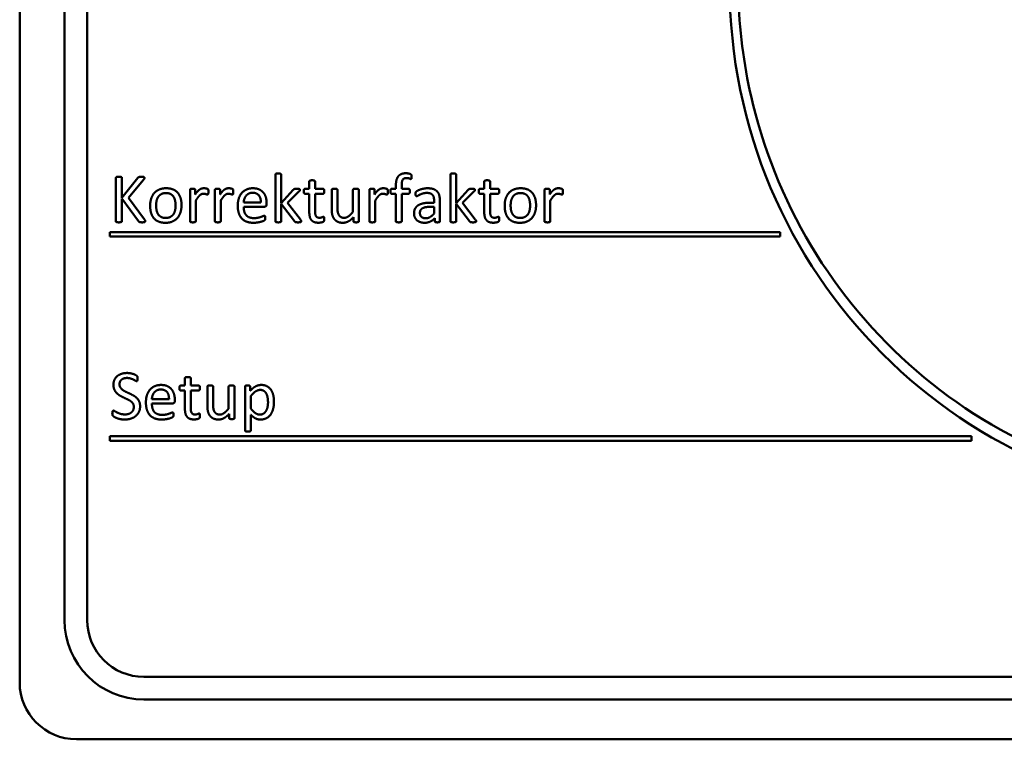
# Model space of a CAD drawing. Extents: x -118729 to -53705, y 33529 to 45095.
# Tile 38 of 83: x -62545 to -62510, y 35883 to 35908. Entities that reach past the tile are written whole.
import ezdxf

# ---------------------------------------------------------------- set-up
doc = ezdxf.new("R2010")
doc.units = 0
doc.header["$LTSCALE"] = 10
doc.header["$MEASUREMENT"] = 0
doc.layers.add('Sichtbare Kanten(DIN)', color=7, linetype='CONTINUOUS', lineweight=50)

msp = doc.modelspace()

# ---------------------------------------------------------------- linework, layer by layer
at = {"layer": 'Sichtbare Kanten(DIN)'}
for p, q in [((-62544.658, 35884.653), (-62544.658, 35934.253)), ((-62543.078, 35931.653), (-62543.078, 35886.853)), ((-62542.278, 35886.853), (-62542.278, 35931.653)), ((-62541.267, 35902.444), (-62541.267, 35900.915)), ((-62541.055, 35901.736), (-62541.055, 35902.444)), ((-62540.491, 35902.444), (-62541.055, 35901.736)), ((-62535.639, 35902.558), (-62535.639, 35900.913)), ((-62535.436, 35901.556), (-62535.436, 35902.558)), ((-62529.467, 35902.558), (-62529.467, 35900.913)), ((-62529.264, 35901.556), (-62529.264, 35902.558)), ((-62540.826, 35901.736), (-62540.298, 35902.367)), ((-62534.444, 35902.318), (-62534.444, 35902.053)), ((-62534.242, 35902.053), (-62534.242, 35902.318)), ((-62531.39, 35902.167), (-62531.39, 35902.053)), ((-62531.186, 35902.053), (-62531.186, 35902.174)), ((-62528.273, 35902.318), (-62528.273, 35902.053)), ((-62528.07, 35902.053), (-62528.07, 35902.318)), ((-62540.257, 35900.981), (-62540.826, 35901.736)), ((-62538.651, 35902.022), (-62538.651, 35900.913)), ((-62538.468, 35901.86), (-62538.468, 35902.022)), ((-62537.772, 35902.022), (-62537.772, 35900.913)), ((-62537.589, 35901.86), (-62537.589, 35902.022)), ((-62535.017, 35902.016), (-62535.436, 35901.556)), ((-62535.209, 35901.558), (-62534.808, 35901.959)), ((-62534.599, 35901.885), (-62534.444, 35901.885)), ((-62534.444, 35902.053), (-62534.598, 35902.053)), ((-62534.444, 35901.885), (-62534.444, 35901.238)), ((-62533.956, 35902.053), (-62534.242, 35902.053)), ((-62534.242, 35901.885), (-62533.956, 35901.885)), ((-62534.242, 35901.268), (-62534.242, 35901.885)), ((-62533.654, 35902.022), (-62533.654, 35901.349)), ((-62533.45, 35901.376), (-62533.45, 35902.022)), ((-62532.903, 35902.022), (-62532.903, 35901.247)), ((-62532.699, 35900.913), (-62532.699, 35902.022)), ((-62532.323, 35902.022), (-62532.323, 35900.913)), ((-62532.14, 35901.86), (-62532.14, 35902.022)), ((-62531.39, 35902.053), (-62531.546, 35902.053)), ((-62531.546, 35901.885), (-62531.39, 35901.885)), ((-62531.39, 35901.885), (-62531.39, 35900.913)), ((-62530.938, 35902.053), (-62531.186, 35902.053)), ((-62531.186, 35901.885), (-62530.938, 35901.885)), ((-62531.186, 35900.913), (-62531.186, 35901.885)), ((-62528.845, 35902.016), (-62529.264, 35901.556)), ((-62529.037, 35901.558), (-62528.636, 35901.959)), ((-62528.428, 35901.885), (-62528.273, 35901.885)), ((-62528.273, 35902.053), (-62528.426, 35902.053)), ((-62528.273, 35901.885), (-62528.273, 35901.238)), ((-62527.785, 35902.053), (-62528.07, 35902.053)), ((-62528.07, 35901.885), (-62527.785, 35901.885)), ((-62528.07, 35901.268), (-62528.07, 35901.885)), ((-62526.147, 35902.022), (-62526.147, 35900.913)), ((-62525.964, 35901.86), (-62525.964, 35902.022)), ((-62541.055, 35901.711), (-62540.469, 35900.915)), ((-62541.055, 35900.915), (-62541.055, 35901.711)), ((-62538.448, 35900.913), (-62538.448, 35901.642)), ((-62537.569, 35900.913), (-62537.569, 35901.642)), ((-62536.153, 35901.576), (-62536.757, 35901.576)), ((-62536.757, 35901.427), (-62536.028, 35901.427)), ((-62535.948, 35901.515), (-62535.948, 35901.553)), ((-62535.436, 35901.527), (-62534.969, 35900.915)), ((-62535.436, 35900.913), (-62535.436, 35901.527)), ((-62534.76, 35900.973), (-62535.209, 35901.558)), ((-62532.12, 35900.913), (-62532.12, 35901.642)), ((-62530.217, 35901.419), (-62530.043, 35901.419)), ((-62530.043, 35901.567), (-62530.196, 35901.567)), ((-62530.043, 35901.652), (-62530.043, 35901.567)), ((-62530.043, 35901.419), (-62530.043, 35901.183)), ((-62529.841, 35900.913), (-62529.841, 35901.66)), ((-62529.264, 35901.527), (-62528.797, 35900.915)), ((-62529.264, 35900.913), (-62529.264, 35901.527)), ((-62528.588, 35900.973), (-62529.037, 35901.558)), ((-62525.944, 35900.913), (-62525.944, 35901.642)), ((-62532.883, 35901.06), (-62532.883, 35900.913)), ((-62530.016, 35901.023), (-62530.016, 35900.913)), ((-62541.478, 35900.533), (-62541.478, 35900.373)), ((-62517.832, 35900.533), (-62541.478, 35900.533)), ((-62541.478, 35900.373), (-62517.832, 35900.373)), ((-62517.832, 35900.373), (-62517.832, 35900.533)), ((-62538.83, 35895.118), (-62538.983, 35895.118)), ((-62538.83, 35895.383), (-62538.83, 35895.118)), ((-62538.627, 35895.118), (-62538.627, 35895.383)), ((-62538.342, 35895.118), (-62538.627, 35895.118)), ((-62538.985, 35894.95), (-62538.83, 35894.95)), ((-62538.83, 35894.95), (-62538.83, 35894.303)), ((-62538.627, 35894.95), (-62538.342, 35894.95)), ((-62538.627, 35894.333), (-62538.627, 35894.95)), ((-62538.04, 35895.087), (-62538.04, 35894.414)), ((-62537.835, 35894.441), (-62537.835, 35895.087)), ((-62537.288, 35895.087), (-62537.288, 35894.312)), ((-62537.084, 35893.978), (-62537.084, 35895.087)), ((-62536.708, 35895.087), (-62536.708, 35893.54)), ((-62536.53, 35894.938), (-62536.53, 35895.087)), ((-62539.392, 35894.641), (-62539.996, 35894.641)), ((-62539.996, 35894.492), (-62539.267, 35894.492)), ((-62539.187, 35894.581), (-62539.187, 35894.618)), ((-62536.506, 35894.31), (-62536.506, 35894.75)), ((-62537.269, 35894.125), (-62537.269, 35893.978)), ((-62536.506, 35893.54), (-62536.506, 35894.092)), ((-62541.478, 35893.333), (-62541.478, 35893.173)), ((-62511.09, 35893.333), (-62541.478, 35893.333)), ((-62541.478, 35893.173), (-62511.09, 35893.173)), ((-62511.09, 35893.173), (-62511.09, 35893.333)), ((-62462.158, 35884.853), (-62540.278, 35884.853)), ((-62540.278, 35884.053), (-62462.158, 35884.053)), ((-62323.458, 35882.653), (-62542.658, 35882.653))]:
    msp.add_line(p, q, dxfattribs=at)
msp.add_circle((-62501.218, 35909.253), 18.4, dxfattribs=at)
for centre, radius in [((-62540.278, 35886.853), 2.8), ((-62540.278, 35886.853), 2), ((-62542.658, 35884.653), 2)]:
    msp.add_arc(centre, radius, 180, 270, dxfattribs=at)
msp.add_open_spline([(-62502.042, 35891.272), (-62503.997, 35891.362), (-62505.961, 35891.777), (-62509.575, 35893.184), (-62511.274, 35894.182), (-62514.235, 35896.631), (-62515.535, 35898.114), (-62517.576, 35901.372), (-62518.344, 35903.188), (-62519.09, 35906.242), (-62519.261, 35907.465), (-62519.306, 35908.686)], degree=3, knots=[0, 0, 0, 0, 0.733686, 0.733686, 1.454117, 1.454117, 2.175025, 2.175025, 2.895916, 2.895916, 3.354117, 3.354117, 3.354117, 3.354117], dxfattribs=at)
for points in [[(-62541.16, 35902.483), (-62541.19, 35902.483), (-62541.232, 35902.477), (-62541.256, 35902.468), (-62541.267, 35902.453), (-62541.267, 35902.444)], [(-62541.055, 35902.444), (-62541.055, 35902.453), (-62541.065, 35902.468), (-62541.089, 35902.477), (-62541.13, 35902.483), (-62541.16, 35902.483)], [(-62540.364, 35902.483), (-62540.395, 35902.483), (-62540.436, 35902.478), (-62540.464, 35902.469), (-62540.484, 35902.454), (-62540.491, 35902.444)], [(-62540.26, 35902.444), (-62540.26, 35902.453), (-62540.268, 35902.466), (-62540.292, 35902.477), (-62540.331, 35902.483), (-62540.364, 35902.483)], [(-62540.298, 35902.367), (-62540.275, 35902.396), (-62540.26, 35902.427), (-62540.26, 35902.444)], [(-62535.538, 35902.597), (-62535.568, 35902.597), (-62535.607, 35902.593), (-62535.63, 35902.582), (-62535.639, 35902.567), (-62535.639, 35902.558)], [(-62535.436, 35902.558), (-62535.436, 35902.567), (-62535.447, 35902.582), (-62535.468, 35902.593), (-62535.507, 35902.597), (-62535.538, 35902.597)], [(-62531.033, 35902.606), (-62531.124, 35902.606), (-62531.258, 35902.555), (-62531.347, 35902.45), (-62531.39, 35902.283), (-62531.39, 35902.167)], [(-62531.186, 35902.174), (-62531.186, 35902.246), (-62531.169, 35902.345), (-62531.129, 35902.408), (-62531.066, 35902.438), (-62531.019, 35902.438)], [(-62530.836, 35902.477), (-62530.836, 35902.501), (-62530.839, 35902.534), (-62530.849, 35902.557), (-62530.864, 35902.572), (-62530.908, 35902.59), (-62530.989, 35902.606), (-62531.033, 35902.606)], [(-62531.019, 35902.438), (-62530.986, 35902.438), (-62530.935, 35902.427), (-62530.899, 35902.414), (-62530.873, 35902.402), (-62530.864, 35902.402)], [(-62530.864, 35902.402), (-62530.857, 35902.402), (-62530.846, 35902.408), (-62530.84, 35902.426), (-62530.836, 35902.454), (-62530.836, 35902.477)], [(-62529.367, 35902.597), (-62529.397, 35902.597), (-62529.436, 35902.593), (-62529.458, 35902.582), (-62529.467, 35902.567), (-62529.467, 35902.558)], [(-62529.264, 35902.558), (-62529.264, 35902.567), (-62529.275, 35902.582), (-62529.296, 35902.593), (-62529.335, 35902.597), (-62529.367, 35902.597)], [(-62539.492, 35902.077), (-62539.634, 35902.077), (-62539.845, 35901.986), (-62539.987, 35901.82), (-62540.057, 35901.594), (-62540.057, 35901.458)], [(-62538.95, 35901.479), (-62538.95, 35901.619), (-62539.018, 35901.841), (-62539.153, 35901.996), (-62539.356, 35902.077), (-62539.492, 35902.077)], [(-62538.559, 35902.059), (-62538.586, 35902.059), (-62538.621, 35902.056), (-62538.643, 35902.044), (-62538.651, 35902.031), (-62538.651, 35902.022)], [(-62538.468, 35902.022), (-62538.468, 35902.031), (-62538.477, 35902.044), (-62538.496, 35902.056), (-62538.532, 35902.059), (-62538.559, 35902.059)], [(-62538.164, 35902.077), (-62538.2, 35902.077), (-62538.271, 35902.059), (-62538.342, 35902.011), (-62538.423, 35901.927), (-62538.468, 35901.86)], [(-62538.003, 35901.95), (-62538.003, 35901.978), (-62538.005, 35902.011), (-62538.008, 35902.028), (-62538.014, 35902.04), (-62538.028, 35902.052), (-62538.064, 35902.064), (-62538.109, 35902.074), (-62538.149, 35902.077), (-62538.164, 35902.077)], [(-62537.68, 35902.059), (-62537.708, 35902.059), (-62537.742, 35902.056), (-62537.765, 35902.044), (-62537.772, 35902.031), (-62537.772, 35902.022)], [(-62537.589, 35902.022), (-62537.589, 35902.031), (-62537.598, 35902.044), (-62537.617, 35902.056), (-62537.653, 35902.059), (-62537.68, 35902.059)], [(-62537.285, 35902.077), (-62537.321, 35902.077), (-62537.392, 35902.059), (-62537.463, 35902.011), (-62537.544, 35901.927), (-62537.589, 35901.86)], [(-62537.125, 35901.95), (-62537.125, 35901.978), (-62537.126, 35902.011), (-62537.129, 35902.028), (-62537.135, 35902.04), (-62537.149, 35902.052), (-62537.185, 35902.064), (-62537.23, 35902.074), (-62537.27, 35902.077), (-62537.285, 35902.077)], [(-62536.435, 35902.077), (-62536.557, 35902.077), (-62536.754, 35901.992), (-62536.893, 35901.834), (-62536.967, 35901.606), (-62536.967, 35901.463)], [(-62535.948, 35901.553), (-62535.948, 35901.661), (-62536.004, 35901.852), (-62536.121, 35901.993), (-62536.304, 35902.077), (-62536.435, 35902.077)], [(-62534.883, 35902.059), (-62534.913, 35902.059), (-62534.954, 35902.056), (-62534.985, 35902.044), (-62535.008, 35902.029), (-62535.017, 35902.016)], [(-62534.773, 35902.022), (-62534.773, 35902.034), (-62534.784, 35902.047), (-62534.811, 35902.056), (-62534.852, 35902.059), (-62534.883, 35902.059)], [(-62534.344, 35902.357), (-62534.374, 35902.357), (-62534.413, 35902.352), (-62534.435, 35902.34), (-62534.444, 35902.325), (-62534.444, 35902.318)], [(-62534.242, 35902.318), (-62534.242, 35902.325), (-62534.252, 35902.34), (-62534.273, 35902.352), (-62534.312, 35902.357), (-62534.344, 35902.357)], [(-62533.552, 35902.059), (-62533.582, 35902.059), (-62533.621, 35902.056), (-62533.645, 35902.044), (-62533.654, 35902.031), (-62533.654, 35902.022)], [(-62533.45, 35902.022), (-62533.45, 35902.031), (-62533.46, 35902.044), (-62533.483, 35902.056), (-62533.522, 35902.059), (-62533.552, 35902.059)], [(-62532.801, 35902.059), (-62532.831, 35902.059), (-62532.87, 35902.056), (-62532.894, 35902.044), (-62532.903, 35902.031), (-62532.903, 35902.022)], [(-62532.699, 35902.022), (-62532.699, 35902.031), (-62532.709, 35902.044), (-62532.732, 35902.056), (-62532.771, 35902.059), (-62532.801, 35902.059)], [(-62532.231, 35902.059), (-62532.259, 35902.059), (-62532.293, 35902.056), (-62532.316, 35902.044), (-62532.323, 35902.031), (-62532.323, 35902.022)], [(-62532.14, 35902.022), (-62532.14, 35902.031), (-62532.149, 35902.044), (-62532.168, 35902.056), (-62532.204, 35902.059), (-62532.231, 35902.059)], [(-62531.836, 35902.077), (-62531.872, 35902.077), (-62531.943, 35902.059), (-62532.014, 35902.011), (-62532.095, 35901.927), (-62532.14, 35901.86)], [(-62531.676, 35901.95), (-62531.676, 35901.978), (-62531.677, 35902.011), (-62531.68, 35902.028), (-62531.686, 35902.04), (-62531.7, 35902.052), (-62531.736, 35902.064), (-62531.781, 35902.074), (-62531.821, 35902.077), (-62531.836, 35902.077)], [(-62530.278, 35902.077), (-62530.342, 35902.077), (-62530.468, 35902.053), (-62530.573, 35902.019), (-62530.654, 35901.975), (-62530.687, 35901.944), (-62530.696, 35901.908), (-62530.696, 35901.876)], [(-62529.841, 35901.66), (-62529.841, 35901.763), (-62529.888, 35901.918), (-62529.991, 35902.023), (-62530.158, 35902.077), (-62530.278, 35902.077)], [(-62528.711, 35902.059), (-62528.742, 35902.059), (-62528.782, 35902.056), (-62528.814, 35902.044), (-62528.836, 35902.029), (-62528.845, 35902.016)], [(-62528.602, 35902.022), (-62528.602, 35902.034), (-62528.612, 35902.047), (-62528.639, 35902.056), (-62528.68, 35902.059), (-62528.711, 35902.059)], [(-62528.172, 35902.357), (-62528.202, 35902.357), (-62528.241, 35902.352), (-62528.264, 35902.34), (-62528.273, 35902.325), (-62528.273, 35902.318)], [(-62528.07, 35902.318), (-62528.07, 35902.325), (-62528.08, 35902.34), (-62528.102, 35902.352), (-62528.141, 35902.357), (-62528.172, 35902.357)], [(-62526.988, 35902.077), (-62527.13, 35902.077), (-62527.341, 35901.986), (-62527.483, 35901.82), (-62527.553, 35901.594), (-62527.553, 35901.458)], [(-62526.446, 35901.479), (-62526.446, 35901.619), (-62526.514, 35901.841), (-62526.649, 35901.996), (-62526.852, 35902.077), (-62526.988, 35902.077)], [(-62526.055, 35902.059), (-62526.082, 35902.059), (-62526.117, 35902.056), (-62526.139, 35902.044), (-62526.147, 35902.031), (-62526.147, 35902.022)], [(-62525.964, 35902.022), (-62525.964, 35902.031), (-62525.973, 35902.044), (-62525.992, 35902.056), (-62526.028, 35902.059), (-62526.055, 35902.059)], [(-62525.66, 35902.077), (-62525.696, 35902.077), (-62525.767, 35902.059), (-62525.837, 35902.011), (-62525.919, 35901.927), (-62525.964, 35901.86)], [(-62525.499, 35901.95), (-62525.499, 35901.978), (-62525.501, 35902.011), (-62525.504, 35902.028), (-62525.51, 35902.04), (-62525.523, 35902.052), (-62525.56, 35902.064), (-62525.605, 35902.074), (-62525.645, 35902.077), (-62525.66, 35902.077)], [(-62539.847, 35901.472), (-62539.847, 35901.567), (-62539.806, 35901.726), (-62539.722, 35901.843), (-62539.591, 35901.908), (-62539.5, 35901.908)], [(-62539.5, 35901.908), (-62539.402, 35901.908), (-62539.271, 35901.837), (-62539.193, 35901.717), (-62539.16, 35901.556), (-62539.16, 35901.466)], [(-62538.448, 35901.642), (-62538.405, 35901.709), (-62538.334, 35901.804), (-62538.268, 35901.861), (-62538.209, 35901.885), (-62538.178, 35901.885)], [(-62538.178, 35901.885), (-62538.152, 35901.885), (-62538.109, 35901.875), (-62538.073, 35901.864), (-62538.044, 35901.854), (-62538.034, 35901.854)], [(-62538.034, 35901.854), (-62538.025, 35901.854), (-62538.014, 35901.864), (-62538.007, 35901.885), (-62538.003, 35901.923), (-62538.003, 35901.95)], [(-62537.569, 35901.642), (-62537.526, 35901.709), (-62537.455, 35901.804), (-62537.389, 35901.861), (-62537.33, 35901.885), (-62537.299, 35901.885)], [(-62537.299, 35901.885), (-62537.273, 35901.885), (-62537.23, 35901.875), (-62537.194, 35901.864), (-62537.165, 35901.854), (-62537.155, 35901.854)], [(-62537.155, 35901.854), (-62537.146, 35901.854), (-62537.135, 35901.864), (-62537.128, 35901.885), (-62537.125, 35901.923), (-62537.125, 35901.95)], [(-62536.757, 35901.576), (-62536.754, 35901.643), (-62536.711, 35901.768), (-62536.635, 35901.861), (-62536.521, 35901.918), (-62536.446, 35901.918)], [(-62536.446, 35901.918), (-62536.298, 35901.918), (-62536.15, 35901.736), (-62536.153, 35901.576)], [(-62534.808, 35901.959), (-62534.79, 35901.978), (-62534.773, 35902.008), (-62534.773, 35902.022)], [(-62534.598, 35902.053), (-62534.608, 35902.053), (-62534.623, 35902.044), (-62534.634, 35902.023), (-62534.64, 35901.992), (-62534.64, 35901.969)], [(-62534.64, 35901.969), (-62534.64, 35901.924), (-62534.617, 35901.885), (-62534.599, 35901.885)], [(-62533.916, 35901.969), (-62533.916, 35901.992), (-62533.92, 35902.023), (-62533.932, 35902.044), (-62533.947, 35902.053), (-62533.956, 35902.053)], [(-62533.956, 35901.885), (-62533.938, 35901.885), (-62533.916, 35901.924), (-62533.916, 35901.969)], [(-62532.12, 35901.642), (-62532.077, 35901.709), (-62532.006, 35901.804), (-62531.94, 35901.861), (-62531.881, 35901.885), (-62531.85, 35901.885)], [(-62531.85, 35901.885), (-62531.824, 35901.885), (-62531.781, 35901.875), (-62531.745, 35901.864), (-62531.716, 35901.854), (-62531.706, 35901.854)], [(-62531.706, 35901.854), (-62531.697, 35901.854), (-62531.686, 35901.864), (-62531.679, 35901.885), (-62531.676, 35901.923), (-62531.676, 35901.95)], [(-62531.546, 35902.053), (-62531.555, 35902.053), (-62531.57, 35902.044), (-62531.581, 35902.023), (-62531.585, 35901.992), (-62531.585, 35901.969)], [(-62531.585, 35901.969), (-62531.585, 35901.924), (-62531.566, 35901.885), (-62531.546, 35901.885)], [(-62530.897, 35901.969), (-62530.897, 35901.992), (-62530.903, 35902.023), (-62530.914, 35902.044), (-62530.929, 35902.053), (-62530.938, 35902.053)], [(-62530.938, 35901.885), (-62530.92, 35901.885), (-62530.897, 35901.924), (-62530.897, 35901.969)], [(-62530.696, 35901.876), (-62530.696, 35901.858), (-62530.692, 35901.828), (-62530.68, 35901.808), (-62530.666, 35901.798), (-62530.656, 35901.798)], [(-62530.656, 35901.798), (-62530.64, 35901.798), (-62530.58, 35901.834), (-62530.49, 35901.876), (-62530.372, 35901.912), (-62530.296, 35901.912)], [(-62530.296, 35901.912), (-62530.226, 35901.912), (-62530.13, 35901.879), (-62530.07, 35901.814), (-62530.043, 35901.717), (-62530.043, 35901.652)], [(-62528.636, 35901.959), (-62528.618, 35901.978), (-62528.602, 35902.008), (-62528.602, 35902.022)], [(-62528.426, 35902.053), (-62528.437, 35902.053), (-62528.452, 35902.044), (-62528.462, 35902.023), (-62528.468, 35901.992), (-62528.468, 35901.969)], [(-62528.468, 35901.969), (-62528.468, 35901.924), (-62528.446, 35901.885), (-62528.428, 35901.885)], [(-62527.744, 35901.969), (-62527.744, 35901.992), (-62527.748, 35902.023), (-62527.76, 35902.044), (-62527.776, 35902.053), (-62527.785, 35902.053)], [(-62527.785, 35901.885), (-62527.767, 35901.885), (-62527.744, 35901.924), (-62527.744, 35901.969)], [(-62527.343, 35901.472), (-62527.343, 35901.567), (-62527.302, 35901.726), (-62527.218, 35901.843), (-62527.087, 35901.908), (-62526.996, 35901.908)], [(-62526.996, 35901.908), (-62526.898, 35901.908), (-62526.767, 35901.837), (-62526.689, 35901.717), (-62526.656, 35901.556), (-62526.656, 35901.466)], [(-62525.944, 35901.642), (-62525.901, 35901.709), (-62525.83, 35901.804), (-62525.764, 35901.861), (-62525.705, 35901.885), (-62525.674, 35901.885)], [(-62525.674, 35901.885), (-62525.648, 35901.885), (-62525.605, 35901.875), (-62525.569, 35901.864), (-62525.54, 35901.854), (-62525.53, 35901.854)], [(-62525.53, 35901.854), (-62525.52, 35901.854), (-62525.51, 35901.864), (-62525.502, 35901.885), (-62525.499, 35901.923), (-62525.499, 35901.95)], [(-62540.057, 35901.458), (-62540.057, 35901.317), (-62539.991, 35901.095), (-62539.856, 35900.94), (-62539.653, 35900.859), (-62539.516, 35900.859)], [(-62539.506, 35901.03), (-62539.603, 35901.03), (-62539.736, 35901.101), (-62539.814, 35901.22), (-62539.847, 35901.38), (-62539.847, 35901.472)], [(-62539.516, 35900.859), (-62539.375, 35900.859), (-62539.163, 35900.952), (-62539.021, 35901.116), (-62538.95, 35901.344), (-62538.95, 35901.479)], [(-62539.16, 35901.466), (-62539.16, 35901.37), (-62539.199, 35901.21), (-62539.285, 35901.095), (-62539.416, 35901.03), (-62539.506, 35901.03)], [(-62536.967, 35901.463), (-62536.967, 35901.313), (-62536.895, 35901.086), (-62536.755, 35900.936), (-62536.549, 35900.859), (-62536.413, 35900.859)], [(-62536.394, 35901.024), (-62536.495, 35901.024), (-62536.633, 35901.081), (-62536.719, 35901.186), (-62536.757, 35901.335), (-62536.757, 35901.427)], [(-62536.028, 35901.427), (-62535.996, 35901.427), (-62535.948, 35901.467), (-62535.948, 35901.515)], [(-62533.216, 35901.033), (-62533.276, 35901.033), (-62533.364, 35901.078), (-62533.421, 35901.161), (-62533.45, 35901.278), (-62533.45, 35901.376)], [(-62530.196, 35901.567), (-62530.325, 35901.567), (-62530.531, 35901.521), (-62530.674, 35901.43), (-62530.75, 35901.292), (-62530.75, 35901.197)], [(-62530.543, 35901.207), (-62530.543, 35901.257), (-62530.505, 35901.335), (-62530.423, 35901.391), (-62530.299, 35901.419), (-62530.217, 35901.419)], [(-62527.553, 35901.458), (-62527.553, 35901.317), (-62527.487, 35901.095), (-62527.352, 35900.94), (-62527.149, 35900.859), (-62527.012, 35900.859)], [(-62527.002, 35901.03), (-62527.099, 35901.03), (-62527.232, 35901.101), (-62527.31, 35901.22), (-62527.343, 35901.38), (-62527.343, 35901.472)], [(-62527.012, 35900.859), (-62526.871, 35900.859), (-62526.659, 35900.952), (-62526.517, 35901.116), (-62526.446, 35901.344), (-62526.446, 35901.479)], [(-62526.656, 35901.466), (-62526.656, 35901.37), (-62526.695, 35901.21), (-62526.781, 35901.095), (-62526.912, 35901.03), (-62527.002, 35901.03)], [(-62536.413, 35900.859), (-62536.334, 35900.859), (-62536.195, 35900.883), (-62536.09, 35900.912), (-62536.023, 35900.943), (-62536.01, 35900.957), (-62536.001, 35900.972), (-62535.998, 35900.99), (-62535.995, 35901.014), (-62535.995, 35901.029)], [(-62536.028, 35901.108), (-62536.043, 35901.108), (-62536.102, 35901.083), (-62536.192, 35901.05), (-62536.315, 35901.024), (-62536.394, 35901.024)], [(-62535.995, 35901.029), (-62535.995, 35901.051), (-62535.998, 35901.083), (-62536.005, 35901.099), (-62536.019, 35901.108), (-62536.028, 35901.108)], [(-62534.444, 35901.238), (-62534.444, 35901.141), (-62534.408, 35901), (-62534.33, 35900.907), (-62534.207, 35900.862), (-62534.12, 35900.862)], [(-62534.085, 35901.036), (-62534.174, 35901.036), (-62534.242, 35901.153), (-62534.242, 35901.268)], [(-62533.944, 35901.071), (-62533.953, 35901.071), (-62533.979, 35901.06), (-62534.013, 35901.047), (-62534.058, 35901.036), (-62534.085, 35901.036)], [(-62533.916, 35900.996), (-62533.916, 35901.018), (-62533.92, 35901.047), (-62533.926, 35901.065), (-62533.938, 35901.071), (-62533.944, 35901.071)], [(-62533.654, 35901.349), (-62533.654, 35901.229), (-62533.614, 35901.06), (-62533.52, 35900.933), (-62533.369, 35900.859), (-62533.258, 35900.859)], [(-62533.258, 35900.859), (-62533.163, 35900.859), (-62532.978, 35900.955), (-62532.883, 35901.06)], [(-62532.903, 35901.247), (-62532.989, 35901.141), (-62533.139, 35901.033), (-62533.216, 35901.033)], [(-62530.75, 35901.197), (-62530.75, 35901.117), (-62530.695, 35900.991), (-62530.595, 35900.904), (-62530.454, 35900.859), (-62530.366, 35900.859)], [(-62530.334, 35901.018), (-62530.433, 35901.018), (-62530.543, 35901.12), (-62530.543, 35901.207)], [(-62530.366, 35900.859), (-62530.266, 35900.859), (-62530.088, 35900.946), (-62530.016, 35901.023)], [(-62530.043, 35901.183), (-62530.118, 35901.099), (-62530.254, 35901.018), (-62530.334, 35901.018)], [(-62528.273, 35901.238), (-62528.273, 35901.141), (-62528.237, 35901), (-62528.159, 35900.907), (-62528.035, 35900.862), (-62527.948, 35900.862)], [(-62527.914, 35901.036), (-62528.002, 35901.036), (-62528.07, 35901.153), (-62528.07, 35901.268)], [(-62527.773, 35901.071), (-62527.782, 35901.071), (-62527.807, 35901.06), (-62527.842, 35901.047), (-62527.887, 35901.036), (-62527.914, 35901.036)], [(-62527.744, 35900.996), (-62527.744, 35901.018), (-62527.748, 35901.047), (-62527.754, 35901.065), (-62527.767, 35901.071), (-62527.773, 35901.071)], [(-62541.267, 35900.915), (-62541.267, 35900.906), (-62541.256, 35900.89), (-62541.232, 35900.881), (-62541.19, 35900.875), (-62541.16, 35900.875)], [(-62541.16, 35900.875), (-62541.13, 35900.875), (-62541.089, 35900.881), (-62541.065, 35900.89), (-62541.055, 35900.906), (-62541.055, 35900.915)], [(-62540.469, 35900.915), (-62540.46, 35900.903), (-62540.433, 35900.883), (-62540.379, 35900.875), (-62540.337, 35900.875)], [(-62540.337, 35900.875), (-62540.302, 35900.875), (-62540.262, 35900.881), (-62540.236, 35900.892), (-62540.227, 35900.907), (-62540.227, 35900.918)], [(-62540.227, 35900.918), (-62540.227, 35900.925), (-62540.236, 35900.948), (-62540.257, 35900.981)], [(-62538.651, 35900.913), (-62538.651, 35900.904), (-62538.642, 35900.89), (-62538.619, 35900.88), (-62538.58, 35900.875), (-62538.55, 35900.875)], [(-62538.55, 35900.875), (-62538.519, 35900.875), (-62538.48, 35900.88), (-62538.459, 35900.89), (-62538.448, 35900.904), (-62538.448, 35900.913)], [(-62537.772, 35900.913), (-62537.772, 35900.904), (-62537.763, 35900.89), (-62537.741, 35900.88), (-62537.702, 35900.875), (-62537.671, 35900.875)], [(-62537.671, 35900.875), (-62537.64, 35900.875), (-62537.601, 35900.88), (-62537.58, 35900.89), (-62537.569, 35900.904), (-62537.569, 35900.913)], [(-62535.639, 35900.913), (-62535.639, 35900.904), (-62535.63, 35900.89), (-62535.607, 35900.88), (-62535.568, 35900.875), (-62535.538, 35900.875)], [(-62535.538, 35900.875), (-62535.507, 35900.875), (-62535.468, 35900.88), (-62535.447, 35900.89), (-62535.436, 35900.904), (-62535.436, 35900.913)], [(-62534.969, 35900.915), (-62534.961, 35900.904), (-62534.943, 35900.887), (-62534.913, 35900.878), (-62534.87, 35900.875), (-62534.837, 35900.875)], [(-62534.837, 35900.875), (-62534.805, 35900.875), (-62534.763, 35900.88), (-62534.74, 35900.89), (-62534.73, 35900.906), (-62534.73, 35900.915)], [(-62534.73, 35900.915), (-62534.73, 35900.927), (-62534.743, 35900.952), (-62534.76, 35900.973)], [(-62534.12, 35900.862), (-62534.091, 35900.862), (-62534.036, 35900.869), (-62533.985, 35900.88), (-62533.946, 35900.898), (-62533.926, 35900.918), (-62533.916, 35900.96), (-62533.916, 35900.996)], [(-62532.883, 35900.913), (-62532.883, 35900.904), (-62532.876, 35900.89), (-62532.855, 35900.88), (-62532.819, 35900.875), (-62532.79, 35900.875)], [(-62532.79, 35900.875), (-62532.765, 35900.875), (-62532.729, 35900.88), (-62532.708, 35900.89), (-62532.699, 35900.904), (-62532.699, 35900.913)], [(-62532.323, 35900.913), (-62532.323, 35900.904), (-62532.314, 35900.89), (-62532.292, 35900.88), (-62532.253, 35900.875), (-62532.222, 35900.875)], [(-62532.222, 35900.875), (-62532.191, 35900.875), (-62532.152, 35900.88), (-62532.131, 35900.89), (-62532.12, 35900.904), (-62532.12, 35900.913)], [(-62531.39, 35900.913), (-62531.39, 35900.904), (-62531.38, 35900.89), (-62531.357, 35900.88), (-62531.318, 35900.875), (-62531.288, 35900.875)], [(-62531.288, 35900.875), (-62531.258, 35900.875), (-62531.219, 35900.88), (-62531.196, 35900.89), (-62531.186, 35900.904), (-62531.186, 35900.913)], [(-62530.016, 35900.913), (-62530.016, 35900.898), (-62529.999, 35900.883), (-62529.96, 35900.875), (-62529.928, 35900.875)], [(-62529.928, 35900.875), (-62529.895, 35900.875), (-62529.861, 35900.883), (-62529.841, 35900.898), (-62529.841, 35900.913)], [(-62529.467, 35900.913), (-62529.467, 35900.904), (-62529.458, 35900.89), (-62529.436, 35900.88), (-62529.397, 35900.875), (-62529.367, 35900.875)], [(-62529.367, 35900.875), (-62529.335, 35900.875), (-62529.296, 35900.88), (-62529.275, 35900.89), (-62529.264, 35900.904), (-62529.264, 35900.913)], [(-62528.797, 35900.915), (-62528.79, 35900.904), (-62528.772, 35900.887), (-62528.742, 35900.878), (-62528.698, 35900.875), (-62528.665, 35900.875)], [(-62528.665, 35900.875), (-62528.633, 35900.875), (-62528.591, 35900.88), (-62528.569, 35900.89), (-62528.558, 35900.906), (-62528.558, 35900.915)], [(-62528.558, 35900.915), (-62528.558, 35900.927), (-62528.572, 35900.952), (-62528.588, 35900.973)], [(-62527.948, 35900.862), (-62527.92, 35900.862), (-62527.864, 35900.869), (-62527.813, 35900.88), (-62527.774, 35900.898), (-62527.754, 35900.918), (-62527.744, 35900.96), (-62527.744, 35900.996)], [(-62526.147, 35900.913), (-62526.147, 35900.904), (-62526.138, 35900.89), (-62526.115, 35900.88), (-62526.076, 35900.875), (-62526.046, 35900.875)], [(-62526.046, 35900.875), (-62526.015, 35900.875), (-62525.976, 35900.88), (-62525.955, 35900.89), (-62525.944, 35900.904), (-62525.944, 35900.913)], [(-62540.868, 35895.565), (-62540.972, 35895.565), (-62541.151, 35895.509), (-62541.28, 35895.404), (-62541.352, 35895.246), (-62541.352, 35895.147)], [(-62540.502, 35895.368), (-62540.502, 35895.39), (-62540.505, 35895.42), (-62540.509, 35895.441), (-62540.517, 35895.455), (-62540.539, 35895.478), (-62540.615, 35895.517), (-62540.709, 35895.547), (-62540.816, 35895.565), (-62540.868, 35895.565)], [(-62541.352, 35895.147), (-62541.352, 35895.049), (-62541.289, 35894.911), (-62541.188, 35894.807), (-62541.061, 35894.731), (-62540.924, 35894.668), (-62540.795, 35894.608), (-62540.694, 35894.536), (-62540.633, 35894.439), (-62540.633, 35894.372)], [(-62541.137, 35895.167), (-62541.137, 35895.213), (-62541.106, 35895.294), (-62541.041, 35895.353), (-62540.942, 35895.389), (-62540.876, 35895.389)], [(-62540.412, 35894.394), (-62540.412, 35894.489), (-62540.475, 35894.629), (-62540.577, 35894.731), (-62540.708, 35894.806), (-62540.843, 35894.869), (-62540.974, 35894.931), (-62541.076, 35895.004), (-62541.137, 35895.1), (-62541.137, 35895.167)], [(-62540.876, 35895.389), (-62540.805, 35895.389), (-62540.69, 35895.353), (-62540.607, 35895.311), (-62540.548, 35895.276), (-62540.535, 35895.276)], [(-62540.535, 35895.276), (-62540.526, 35895.276), (-62540.512, 35895.287), (-62540.505, 35895.311), (-62540.502, 35895.345), (-62540.502, 35895.368)], [(-62539.674, 35895.143), (-62539.796, 35895.143), (-62539.993, 35895.057), (-62540.132, 35894.899), (-62540.206, 35894.671), (-62540.206, 35894.528)], [(-62539.187, 35894.618), (-62539.187, 35894.726), (-62539.243, 35894.917), (-62539.36, 35895.058), (-62539.543, 35895.143), (-62539.674, 35895.143)], [(-62538.983, 35895.118), (-62538.994, 35895.118), (-62539.009, 35895.109), (-62539.019, 35895.088), (-62539.025, 35895.057), (-62539.025, 35895.034)], [(-62538.729, 35895.422), (-62538.759, 35895.422), (-62538.798, 35895.417), (-62538.821, 35895.405), (-62538.83, 35895.39), (-62538.83, 35895.383)], [(-62538.627, 35895.383), (-62538.627, 35895.39), (-62538.637, 35895.405), (-62538.659, 35895.417), (-62538.698, 35895.422), (-62538.729, 35895.422)], [(-62538.301, 35895.034), (-62538.301, 35895.057), (-62538.305, 35895.088), (-62538.317, 35895.109), (-62538.333, 35895.118), (-62538.342, 35895.118)], [(-62537.937, 35895.124), (-62537.967, 35895.124), (-62538.007, 35895.121), (-62538.031, 35895.109), (-62538.04, 35895.096), (-62538.04, 35895.087)], [(-62537.835, 35895.087), (-62537.835, 35895.096), (-62537.846, 35895.109), (-62537.868, 35895.121), (-62537.907, 35895.124), (-62537.937, 35895.124)], [(-62537.186, 35895.124), (-62537.216, 35895.124), (-62537.255, 35895.121), (-62537.279, 35895.109), (-62537.288, 35895.096), (-62537.288, 35895.087)], [(-62537.084, 35895.087), (-62537.084, 35895.096), (-62537.095, 35895.109), (-62537.117, 35895.121), (-62537.156, 35895.124), (-62537.186, 35895.124)], [(-62536.62, 35895.124), (-62536.644, 35895.124), (-62536.678, 35895.121), (-62536.701, 35895.111), (-62536.708, 35895.097), (-62536.708, 35895.087)], [(-62536.53, 35895.087), (-62536.53, 35895.097), (-62536.539, 35895.111), (-62536.561, 35895.121), (-62536.594, 35895.124), (-62536.62, 35895.124)], [(-62536.136, 35895.143), (-62536.192, 35895.143), (-62536.291, 35895.117), (-62536.387, 35895.066), (-62536.48, 35894.989), (-62536.53, 35894.938)], [(-62535.69, 35894.551), (-62535.69, 35894.671), (-62535.739, 35894.886), (-62535.846, 35895.049), (-62536.016, 35895.143), (-62536.136, 35895.143)], [(-62539.996, 35894.641), (-62539.993, 35894.708), (-62539.951, 35894.833), (-62539.874, 35894.926), (-62539.76, 35894.983), (-62539.685, 35894.983)], [(-62539.685, 35894.983), (-62539.537, 35894.983), (-62539.389, 35894.801), (-62539.392, 35894.641)], [(-62539.025, 35895.034), (-62539.025, 35894.989), (-62539.003, 35894.95), (-62538.985, 35894.95)], [(-62538.342, 35894.95), (-62538.323, 35894.95), (-62538.301, 35894.989), (-62538.301, 35895.034)], [(-62536.506, 35894.75), (-62536.458, 35894.812), (-62536.37, 35894.895), (-62536.291, 35894.944), (-62536.214, 35894.968), (-62536.175, 35894.968)], [(-62536.175, 35894.968), (-62536.096, 35894.968), (-62535.989, 35894.895), (-62535.926, 35894.771), (-62535.9, 35894.612), (-62535.9, 35894.527)], [(-62540.206, 35894.528), (-62540.206, 35894.378), (-62540.134, 35894.151), (-62539.994, 35894.001), (-62539.788, 35893.924), (-62539.652, 35893.924)], [(-62539.634, 35894.089), (-62539.734, 35894.089), (-62539.872, 35894.146), (-62539.958, 35894.252), (-62539.996, 35894.4), (-62539.996, 35894.492)], [(-62539.267, 35894.492), (-62539.235, 35894.492), (-62539.187, 35894.533), (-62539.187, 35894.581)], [(-62537.601, 35894.098), (-62537.661, 35894.098), (-62537.75, 35894.143), (-62537.807, 35894.226), (-62537.835, 35894.343), (-62537.835, 35894.441)], [(-62535.9, 35894.527), (-62535.9, 35894.448), (-62535.932, 35894.295), (-62536.001, 35894.172), (-62536.111, 35894.098), (-62536.187, 35894.098)], [(-62536.169, 35893.924), (-62536.053, 35893.924), (-62535.875, 35894.011), (-62535.753, 35894.174), (-62535.69, 35894.405), (-62535.69, 35894.551)], [(-62541.352, 35894.238), (-62541.361, 35894.238), (-62541.376, 35894.229), (-62541.387, 35894.208), (-62541.391, 35894.172), (-62541.391, 35894.145)], [(-62541.391, 35894.145), (-62541.391, 35894.106), (-62541.378, 35894.061), (-62541.349, 35894.032), (-62541.277, 35893.99), (-62541.17, 35893.951), (-62541.034, 35893.924), (-62540.953, 35893.924)], [(-62540.944, 35894.104), (-62541.034, 35894.104), (-62541.173, 35894.148), (-62541.271, 35894.196), (-62541.334, 35894.238), (-62541.352, 35894.238)], [(-62540.953, 35893.924), (-62540.838, 35893.924), (-62540.64, 35893.986), (-62540.494, 35894.107), (-62540.412, 35894.283), (-62540.412, 35894.394)], [(-62540.633, 35894.372), (-62540.633, 35894.309), (-62540.678, 35894.21), (-62540.759, 35894.142), (-62540.874, 35894.104), (-62540.944, 35894.104)], [(-62539.652, 35893.924), (-62539.573, 35893.924), (-62539.434, 35893.948), (-62539.329, 35893.977), (-62539.262, 35894.008), (-62539.249, 35894.022), (-62539.24, 35894.037), (-62539.237, 35894.055), (-62539.234, 35894.079), (-62539.234, 35894.094)], [(-62539.267, 35894.174), (-62539.282, 35894.174), (-62539.341, 35894.148), (-62539.431, 35894.115), (-62539.554, 35894.089), (-62539.634, 35894.089)], [(-62539.234, 35894.094), (-62539.234, 35894.116), (-62539.237, 35894.148), (-62539.244, 35894.164), (-62539.258, 35894.174), (-62539.267, 35894.174)], [(-62538.83, 35894.303), (-62538.83, 35894.207), (-62538.794, 35894.065), (-62538.716, 35893.972), (-62538.592, 35893.927), (-62538.505, 35893.927)], [(-62538.471, 35894.101), (-62538.559, 35894.101), (-62538.627, 35894.219), (-62538.627, 35894.333)], [(-62538.33, 35894.136), (-62538.339, 35894.136), (-62538.364, 35894.125), (-62538.399, 35894.112), (-62538.444, 35894.101), (-62538.471, 35894.101)], [(-62538.301, 35894.061), (-62538.301, 35894.083), (-62538.305, 35894.112), (-62538.311, 35894.13), (-62538.323, 35894.136), (-62538.33, 35894.136)], [(-62538.04, 35894.414), (-62538.04, 35894.294), (-62537.999, 35894.125), (-62537.906, 35893.998), (-62537.754, 35893.924), (-62537.643, 35893.924)], [(-62537.643, 35893.924), (-62537.548, 35893.924), (-62537.363, 35894.02), (-62537.269, 35894.125)], [(-62537.288, 35894.312), (-62537.374, 35894.207), (-62537.524, 35894.098), (-62537.601, 35894.098)], [(-62536.187, 35894.098), (-62536.27, 35894.098), (-62536.422, 35894.207), (-62536.506, 35894.31)], [(-62536.506, 35894.092), (-62536.462, 35894.05), (-62536.382, 35893.986), (-62536.303, 35893.944), (-62536.219, 35893.924), (-62536.169, 35893.924)], [(-62538.505, 35893.927), (-62538.477, 35893.927), (-62538.421, 35893.935), (-62538.37, 35893.945), (-62538.331, 35893.963), (-62538.311, 35893.983), (-62538.301, 35894.025), (-62538.301, 35894.061)], [(-62537.269, 35893.978), (-62537.269, 35893.969), (-62537.261, 35893.956), (-62537.24, 35893.945), (-62537.204, 35893.941), (-62537.176, 35893.941)], [(-62537.176, 35893.941), (-62537.15, 35893.941), (-62537.114, 35893.945), (-62537.093, 35893.956), (-62537.084, 35893.969), (-62537.084, 35893.978)], [(-62536.708, 35893.54), (-62536.708, 35893.53), (-62536.699, 35893.515), (-62536.677, 35893.505), (-62536.638, 35893.5), (-62536.608, 35893.5)], [(-62536.608, 35893.5), (-62536.576, 35893.5), (-62536.537, 35893.505), (-62536.516, 35893.515), (-62536.506, 35893.53), (-62536.506, 35893.54)]]:
    msp.add_open_spline(points, degree=2, dxfattribs=at)

doc.saveas('drawing.dxf')
